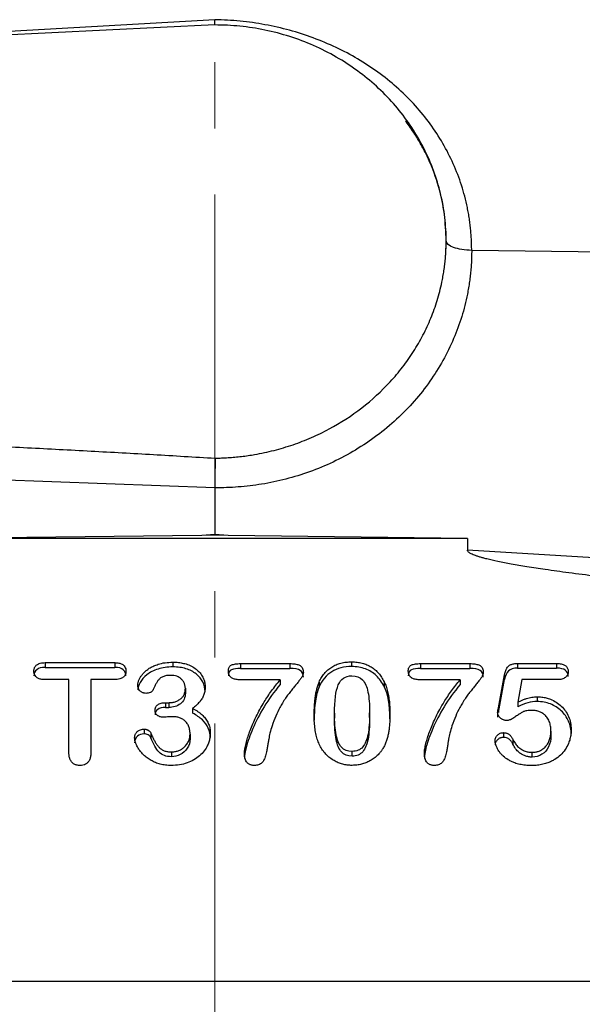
# Model space of a CAD drawing. Header units: inches. Extents: x 0.6 to 16.3, y 0.2 to 11.5.
# Tile 15 of 18: x 12.8 to 13.7, y 7.5 to 9. Entities that reach past the tile are written whole.
import ezdxf

# ---------------------------------------------------------------- set-up
doc = ezdxf.new("R2010")
doc.units = ezdxf.units.IN
doc.header["$MEASUREMENT"] = 0
doc.linetypes.add('CENTERX2', pattern=[0.8, 0.5, -0.1, 0.1, -0.1])
doc.styles.add('SLDTEXTSTYLE0', font='TXT', dxfattribs={"width": 0.75})
doc.dimstyles.new('SLDDIMSTYLE1', dxfattribs={"dimtxt": 0.137795, "dimasz": 0.14, "dimexe": 0, "dimexo": 0.0625, "dimgap": 0.034449, "dimtad": 0, "dimdec": 1, "dimlfac": 1.5, "dimrnd": 1e-09, "dimzin": 4, "dimdsep": 46, "dimtxsty": 'SLDTEXTSTYLE0', "dimblk1": 'CLOSED', "dimblk2": 'CLOSED', "dimsah": 1, "dimcen": 0.09, "dimadec": 0, "dimazin": 1, "dimtfac": 1, "dimtdec": 1, "dimtofl": 0, "dimtmove": 0, "dimatfit": 3, "dimldrblk": 'CLOSED', "dimfxl": 0, "dimfrac": 2, "dimtolj": 1, "dimtzin": 12, "dimarcsym": 0})

# ---------------------------------------------------------------- blocks, each defined once
blk = doc.blocks.new('_Closed')
at = {"color": 0, "linetype": 'ByBlock', "lineweight": -2}
for p, q in [((-1, 0.166667), (0, 0)), ((-1, 0.166667), (-1, -0.166667)), ((0, 0), (-1, -0.166667)), ((0, 0), (-1, 0))]:
    blk.add_line(p, q, dxfattribs=at)
blk = doc.blocks.new('_D_1')
at = {"color": 7, "linetype": 'Continuous', "lineweight": 0}
for p, q in [((14.4113, 11.0659), (14.3693, 11.0659)), ((14.3693, 11.0659), (14.3693, 10.8471)), ((14.7168, 11.0659), (14.7587, 11.0659)), ((14.7587, 11.0659), (14.7587, 10.8471)), ((13.1349, 9.6833), (13.1349, 10.9068)), ((15.8299, 8.3921), (15.8299, 10.9068)), ((13.1349, 10.8674), (14.2485, 10.8674)), ((15.8299, 10.8674), (14.8796, 10.8674)), ((14.3693, 10.8471), (14.4113, 10.8471)), ((14.7587, 10.8471), (14.7168, 10.8471))]:
    blk.add_line(p, q, dxfattribs=at)
at = {"color": 7, "linetype": 'Continuous', "lineweight": 18, "xscale": 0.14, "yscale": 0.14}
for p, rotation in [((13.1349, 10.8674, 0.0614), 180.0000000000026), ((15.8299, 10.8674, 0.0614), 2.59533262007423e-12)]:
    blk.add_blockref('_Closed', p, dxfattribs=dict(at, rotation=rotation))
at = {"color": 7, "linetype": 'Continuous', "lineweight": 18, "char_height": 0.1378, "attachment_point": 1, "style": 'SLDTEXTSTYLE0'}
for s, insert in [('103', (14.4113, 11.0248)), ('4.0', (14.4368, 10.8186))]:
    blk.add_mtext(s, dxfattribs=dict(at, insert=insert))

msp = doc.modelspace()

# ---------------------------------------------------------------- linework, layer by layer
at = {"color": 7, "linetype": 'CENTERX2', "lineweight": 18}
msp.add_line((13.1349, 4.2634), (13.1349, 11.0469), dxfattribs=at)
at = {"color": 8, "linetype": 'Continuous', "lineweight": 25}
msp.add_line((13.1349, 9.0278), (12.2256, 8.9754), dxfattribs=at)
at = {"color": 7, "linetype": 'Continuous', "lineweight": 25}
for p, q in [((13.135, 9.0199), (13.1349, 9.0279)), ((13.1349, 9.0199), (11.2883, 8.9295)), ((13.4847, 8.6933), (13.4847, 8.6934)), ((14.0571, 8.6723), (13.5233, 8.6789)), ((13.1349, 8.3199), (12.2127, 8.3535)), ((13.1349, 8.3199), (13.1349, 8.2491)), ((13.115, 8.2479), (12.7531, 8.2434)), ((13.5167, 8.2434), (12.7531, 8.2434)), ((13.1349, 8.2491), (13.115, 8.2479)), ((13.1349, 8.2481), (13.115, 8.2479)), ((13.1548, 8.2479), (13.1349, 8.2491)), ((13.1548, 8.2479), (13.1349, 8.2481)), ((13.5167, 8.2434), (13.1548, 8.2479)), ((13.5167, 8.2434), (13.5167, 8.2256)), ((13.9771, 8.1974), (13.5167, 8.2256)), ((13.3416, 8.0566), (13.3416, 8.0495)), ((12.8781, 8.0554), (12.9836, 8.0554)), ((12.8781, 8.0554), (12.8781, 8.0483)), ((12.8781, 8.0483), (12.9836, 8.0483)), ((12.9836, 8.0554), (12.9836, 8.0483)), ((13.0714, 8.0562), (13.0714, 8.049)), ((13.1739, 8.054), (13.2484, 8.054)), ((13.1739, 8.054), (13.1739, 8.0468)), ((13.1739, 8.0468), (13.2484, 8.0468)), ((13.2484, 8.054), (13.2484, 8.0468)), ((13.446, 8.054), (13.5205, 8.054)), ((13.446, 8.054), (13.446, 8.0468)), ((13.446, 8.0468), (13.5205, 8.0468)), ((13.5205, 8.054), (13.5205, 8.0468)), ((13.5927, 8.0542), (13.6517, 8.0542)), ((13.5927, 8.0542), (13.5927, 8.0471)), ((13.5927, 8.0471), (13.6517, 8.0471)), ((13.6517, 8.0542), (13.6517, 8.0471)), ((12.9143, 8.0298), (12.8781, 8.0298)), ((12.9143, 7.9187), (12.9143, 8.0298)), ((12.9474, 8.0298), (12.9474, 7.9187)), ((12.9836, 8.0298), (12.9474, 8.0298)), ((13.2338, 8.0295), (13.1739, 8.0295)), ((13.2338, 8.0295), (13.2338, 8.0223)), ((13.5058, 8.0295), (13.446, 8.0295)), ((13.5058, 8.0295), (13.5058, 8.0223)), ((13.5636, 7.9871), (13.5731, 8.0371)), ((13.5636, 7.9799), (13.5731, 8.0299)), ((13.5731, 8.0371), (13.5731, 8.0299)), ((13.5993, 8.0297), (13.593, 7.9958)), ((13.6523, 8.0297), (13.5993, 8.0297)), ((13.0903, 8.0167), (13.0903, 8.0095)), ((13.2925, 8.0259), (13.2925, 8.0187)), ((13.391, 8.0262), (13.391, 8.0191)), ((13.6222, 8.0038), (13.6222, 7.9966)), ((13.0605, 7.9948), (13.0651, 7.9948)), ((13.0605, 7.9948), (13.0605, 7.9877)), ((13.0605, 7.9877), (13.0651, 7.9877)), ((13.0651, 7.9948), (13.0651, 7.9877)), ((13.1013, 7.9861), (13.1013, 7.979)), ((13.5636, 7.9871), (13.5636, 7.9799)), ((13.593, 7.9958), (13.593, 7.9886)), ((13.3158, 7.9788), (13.3158, 7.9716)), ((13.3689, 7.9725), (13.3689, 7.9796)), ((13.5625, 7.98), (13.5625, 7.9728)), ((13.0282, 7.9549), (13.0282, 7.9477)), ((13.038, 7.949), (13.038, 7.9418)), ((13.0974, 7.9475), (13.0974, 7.9404)), ((13.5714, 7.9496), (13.5714, 7.9424)), ((13.5854, 7.9394), (13.5854, 7.9323)), ((13.643, 7.952), (13.643, 7.9448)), ((13.0692, 7.9204), (13.0692, 7.9132)), ((13.3423, 7.914), (13.3423, 7.9212)), ((13.6145, 7.9126), (13.6145, 7.9198)), ((12.0064, 7.5737), (14.2627, 7.5737))]:
    msp.add_line(p, q, dxfattribs=at)
for points, knots in [([(13.5233, 8.6789), (13.5232, 8.6819), (13.5232, 8.6877), (13.5228, 8.6964), (13.5222, 8.705), (13.5214, 8.7137), (13.5204, 8.7223), (13.5191, 8.731), (13.5176, 8.7395), (13.5141, 8.7566), (13.5071, 8.7818), (13.4942, 8.8141), (13.4779, 8.8449), (13.4518, 8.8838), (13.4113, 8.9275), (13.362, 8.9632), (13.3184, 8.9863), (13.2839, 9.0008), (13.2479, 9.0124), (13.217, 9.0194), (13.192, 9.0235), (13.1731, 9.0258), (13.154, 9.0273), (13.1413, 9.0277), (13.1349, 9.0279)], [0, 0, 0, 0, 0.015445, 0.030884, 0.046324, 0.061776, 0.07725, 0.092756, 0.108303, 0.123901, 0.185893, 0.247975, 0.310053, 0.372289, 0.496882, 0.622072, 0.684944, 0.747856, 0.810832, 0.873842, 0.905346, 0.936824, 0.96835, 1, 1, 1, 1]), ([(13.4781, 8.6307), (13.4787, 8.6336), (13.4799, 8.6394), (13.4813, 8.6482), (13.4825, 8.6571), (13.4835, 8.6659), (13.4841, 8.6747), (13.4845, 8.6836), (13.4847, 8.6925), (13.4845, 8.7106), (13.4821, 8.7378), (13.4747, 8.7736), (13.463, 8.8085), (13.4422, 8.8524), (13.4071, 8.9026), (13.3611, 8.9444), (13.3189, 8.9719), (13.2845, 8.9893), (13.2483, 9.003), (13.217, 9.0112), (13.1918, 9.0157), (13.1729, 9.0181), (13.1539, 9.0196), (13.1412, 9.0198), (13.1349, 9.0199)], [0, 0, 0, 0, 0.015487, 0.030939, 0.046367, 0.061783, 0.077198, 0.092624, 0.108072, 0.123553, 0.186827, 0.250123, 0.313397, 0.376693, 0.500006, 0.623318, 0.686592, 0.749888, 0.813162, 0.876458, 0.907377, 0.938212, 0.969056, 1, 1, 1, 1]), ([(13.4781, 8.6307), (13.4787, 8.6336), (13.4799, 8.6395), (13.4814, 8.6484), (13.4826, 8.6574), (13.4835, 8.6663), (13.4842, 8.6753), (13.4846, 8.6843), (13.4846, 8.6903), (13.4847, 8.6933)], [0, 0, 0, 0, 0.143241, 0.286354, 0.429339, 0.572196, 0.714925, 0.857526, 1, 1, 1, 1]), ([(13.5233, 8.6789), (13.5232, 8.6758), (13.5232, 8.6694), (13.5228, 8.66), (13.5221, 8.6505), (13.5212, 8.6411), (13.52, 8.6317), (13.5185, 8.6223), (13.5153, 8.6045), (13.5087, 8.5786), (13.4964, 8.5449), (13.4803, 8.5121), (13.4537, 8.4698), (13.4116, 8.4217), (13.3596, 8.3828), (13.314, 8.3583), (13.2787, 8.3437), (13.2425, 8.3325), (13.2122, 8.3261), (13.1881, 8.3227), (13.1704, 8.321), (13.1527, 8.32), (13.1408, 8.32), (13.1349, 8.3199)], [0, 0, 0, 0, 0.016684, 0.0333388, 0.0499756, 0.0666059, 0.0832409, 0.0998921, 0.1165708, 0.1783097, 0.2400731, 0.3043777, 0.3687081, 0.4999063, 0.6311209, 0.6954479, 0.7598008, 0.8215713, 0.8833664, 0.9125422, 0.9416657, 0.9707981, 1, 1, 1, 1]), ([(13.1352, 8.3647), (13.1385, 8.3648), (13.1452, 8.3649), (13.1552, 8.3655), (13.1653, 8.3662), (13.1752, 8.3673), (13.1852, 8.3686), (13.2017, 8.3712), (13.2245, 8.3761), (13.2533, 8.3847), (13.2811, 8.3955), (13.3168, 8.4128), (13.3582, 8.4397), (13.3942, 8.4727), (13.4191, 8.5022), (13.4356, 8.5258), (13.4499, 8.5506), (13.4599, 8.5722), (13.4667, 8.5898), (13.4712, 8.6033), (13.4751, 8.6169), (13.4771, 8.6261), (13.4781, 8.6307)], [0, 0, 0, 0, 0.020874, 0.041712, 0.06253, 0.083345, 0.104173, 0.12503, 0.187464, 0.249901, 0.312456, 0.375009, 0.499679, 0.62469, 0.687215, 0.749736, 0.812312, 0.87489, 0.906187, 0.937433, 0.968684, 1, 1, 1, 1]), ([(12.7545, 8.3854), (12.7869, 8.3838), (12.8513, 8.3806), (12.9472, 8.3755), (13.0416, 8.3703), (13.1041, 8.3665), (13.1352, 8.3647)], [0, 0, 0, 0, 0.2554749, 0.5072983, 0.7554725, 1, 1, 1, 1]), ([(13.1352, 8.3648), (13.1352, 8.3641), (13.1352, 8.3625), (13.1352, 8.36), (13.1352, 8.3573), (13.1352, 8.3543), (13.1352, 8.3511), (13.1351, 8.3477), (13.1351, 8.3441), (13.1351, 8.3401), (13.135, 8.3357), (13.135, 8.3307), (13.1349, 8.3254), (13.1349, 8.3218), (13.1349, 8.3199)], [0, 0, 0, 0, 0.067685, 0.13665, 0.206866, 0.278316, 0.351009, 0.425005, 0.500378, 0.581378, 0.671895, 0.771883, 0.881258, 1, 1, 1, 1]), ([(13.9752, 8.1584), (13.9546, 8.1603), (13.915, 8.164), (13.8577, 8.1697), (13.8047, 8.1752), (13.756, 8.1806), (13.7116, 8.1859), (13.6715, 8.191), (13.637, 8.1958), (13.6079, 8.2002), (13.584, 8.2043), (13.5637, 8.2082), (13.5496, 8.2113), (13.5406, 8.2137), (13.5356, 8.2151), (13.5312, 8.2165), (13.5274, 8.2179), (13.5242, 8.2192), (13.5215, 8.2205), (13.5194, 8.2218), (13.5179, 8.2231), (13.5169, 8.2243), (13.5168, 8.2252), (13.5167, 8.2256)], [0, 0, 0, 0, 0.132628, 0.256047, 0.37026, 0.475271, 0.571087, 0.657715, 0.735165, 0.795018, 0.847115, 0.891481, 0.92815, 0.940474, 0.951585, 0.961491, 0.970206, 0.977748, 0.984144, 0.98944, 0.99372, 0.99714, 1, 1, 1, 1]), ([(13.2925, 8.0259), (13.2931, 8.0271), (13.2942, 8.0295), (13.2961, 8.0329), (13.2982, 8.0362), (13.3005, 8.0391), (13.303, 8.0419), (13.3057, 8.0444), (13.3086, 8.0468), (13.3126, 8.0495), (13.3182, 8.0524), (13.3255, 8.0549), (13.3333, 8.0564), (13.3388, 8.0566), (13.3416, 8.0566)], [0, 0, 0, 0, 0.067872, 0.133568, 0.19738, 0.259627, 0.320651, 0.380817, 0.440504, 0.500101, 0.619228, 0.740342, 0.866392, 1, 1, 1, 1]), ([(13.3416, 8.0566), (13.343, 8.0566), (13.3458, 8.0566), (13.3499, 8.0562), (13.3538, 8.0556), (13.3576, 8.0547), (13.3612, 8.0536), (13.3648, 8.0523), (13.3681, 8.0507), (13.3724, 8.0483), (13.3774, 8.0447), (13.3826, 8.0394), (13.3873, 8.0332), (13.3898, 8.0286), (13.391, 8.0262)], [0, 0, 0, 0, 0.066815, 0.131673, 0.194865, 0.256703, 0.317523, 0.377675, 0.437524, 0.497439, 0.615692, 0.737167, 0.864504, 1, 1, 1, 1]), ([(12.8613, 8.0426), (12.8613, 8.0433), (12.8614, 8.0445), (12.8617, 8.0463), (12.8623, 8.0479), (12.8632, 8.0494), (12.8643, 8.0508), (12.8666, 8.0529), (12.8712, 8.0551), (12.8757, 8.0553), (12.8781, 8.0554)], [0, 0, 0, 0, 0.083363, 0.161969, 0.237282, 0.310962, 0.384782, 0.460502, 0.703623, 1, 1, 1, 1]), ([(12.8781, 8.0483), (12.8727, 8.0483), (12.8685, 8.0471), (12.8627, 8.0425), (12.8613, 8.0394), (12.8613, 8.0355)], [-2, -2, -2, -2, -1, -1, 0, 0, 0, 0]), ([(12.8781, 8.0298), (12.877, 8.0299), (12.875, 8.0299), (12.8721, 8.0303), (12.8695, 8.031), (12.8673, 8.032), (12.865, 8.0335), (12.863, 8.0358), (12.8615, 8.0391), (12.8614, 8.0414), (12.8613, 8.0426)], [0, 0, 0, 0, 0.1317816, 0.2505614, 0.3580534, 0.4565624, 0.549067, 0.6952059, 0.8413754, 1, 1, 1, 1]), ([(12.9836, 8.0554), (12.9847, 8.0554), (12.9868, 8.0554), (12.9897, 8.0549), (12.9923, 8.0542), (12.9946, 8.0532), (12.9968, 8.0517), (12.9988, 8.0494), (13.0003, 8.0462), (13.0005, 8.0438), (13.0005, 8.0426)], [0, 0, 0, 0, 0.133219, 0.25309, 0.361369, 0.460426, 0.553346, 0.699642, 0.844505, 1, 1, 1, 1]), ([(13.0005, 8.0355), (13.0005, 8.0393), (12.9992, 8.0423), (12.9937, 8.0471), (12.9894, 8.0483), (12.9836, 8.0483)], [-2, -2, -2, -2, -1, -1, 0, 0, 0, 0]), ([(13.0005, 8.0426), (13.0005, 8.042), (13.0005, 8.0408), (13.0001, 8.039), (12.9995, 8.0374), (12.9987, 8.0359), (12.9977, 8.0345), (12.9954, 8.0324), (12.9907, 8.0302), (12.9861, 8.03), (12.9836, 8.0298)], [0, 0, 0, 0, 0.0813365, 0.1583226, 0.2323327, 0.3049102, 0.3776899, 0.4522932, 0.6949095, 1, 1, 1, 1]), ([(13.0184, 8.0213), (13.0184, 8.0219), (13.0185, 8.0231), (13.0188, 8.025), (13.0192, 8.0269), (13.0199, 8.0288), (13.0208, 8.0308), (13.0223, 8.0335), (13.0245, 8.0368), (13.028, 8.0407), (13.0322, 8.0444), (13.0371, 8.0478), (13.0428, 8.0506), (13.0503, 8.0535), (13.0599, 8.0557), (13.0675, 8.056), (13.0714, 8.0562)], [0, 0, 0, 0, 0.027611, 0.055975, 0.085334, 0.115906, 0.147883, 0.181434, 0.252001, 0.327108, 0.407882, 0.493426, 0.583792, 0.680406, 0.834347, 1, 1, 1, 1]), ([(13.0714, 8.049), (13.0632, 8.049), (13.0558, 8.0479), (13.0423, 8.0436), (13.0367, 8.0407), (13.0276, 8.0334), (13.0242, 8.0296), (13.0196, 8.0215), (13.0184, 8.0177), (13.0184, 8.0141)], [-4, -4, -4, -4, -3, -3, -2, -2, -1, -1, 0, 0, 0, 0]), ([(13.0714, 8.0562), (13.0728, 8.0561), (13.0756, 8.0561), (13.0798, 8.0558), (13.0837, 8.0552), (13.0876, 8.0544), (13.093, 8.053), (13.0997, 8.0503), (13.1069, 8.0457), (13.1128, 8.0401), (13.1166, 8.0342), (13.1188, 8.0287), (13.1199, 8.0237), (13.1201, 8.0202), (13.1201, 8.0185)], [0, 0, 0, 0, 0.060356, 0.118779, 0.175482, 0.230695, 0.284672, 0.413641, 0.536787, 0.654573, 0.768771, 0.844613, 0.921158, 1, 1, 1, 1]), ([(13.1201, 8.0113), (13.1201, 8.0166), (13.119, 8.0216), (13.1145, 8.0308), (13.1112, 8.0348), (13.1024, 8.0417), (13.0972, 8.0444), (13.0853, 8.0481), (13.0786, 8.049), (13.0714, 8.049)], [-4, -4, -4, -4, -3, -3, -2, -2, -1, -1, 0, 0, 0, 0]), ([(13.1553, 8.0426), (13.1553, 8.0434), (13.1554, 8.0448), (13.1558, 8.0468), (13.1565, 8.0485), (13.1574, 8.0499), (13.1587, 8.0511), (13.1605, 8.0521), (13.163, 8.0529), (13.1662, 8.0535), (13.1699, 8.0539), (13.1725, 8.054), (13.1739, 8.054)], [0, 0, 0, 0, 0.09329, 0.176397, 0.251248, 0.320467, 0.387343, 0.455504, 0.567011, 0.693845, 0.837772, 1, 1, 1, 1]), ([(13.1739, 8.0468), (13.1681, 8.0468), (13.1635, 8.0461), (13.157, 8.0433), (13.1553, 8.0402), (13.1553, 8.0355)], [-2, -2, -2, -2, -1, -1, 0, 0, 0, 0]), ([(13.1739, 8.0295), (13.1728, 8.0295), (13.1705, 8.0295), (13.1673, 8.0299), (13.1645, 8.0306), (13.1621, 8.0314), (13.1598, 8.0327), (13.1578, 8.0344), (13.1563, 8.0368), (13.1555, 8.0396), (13.1554, 8.0416), (13.1553, 8.0426)], [0, 0, 0, 0, 0.13265, 0.252264, 0.36005, 0.457649, 0.54727, 0.652763, 0.758783, 0.872558, 1, 1, 1, 1]), ([(13.2484, 8.054), (13.2498, 8.054), (13.2523, 8.0539), (13.2559, 8.0536), (13.259, 8.0529), (13.2617, 8.0521), (13.2641, 8.0509), (13.2661, 8.0491), (13.2677, 8.0467), (13.2686, 8.0437), (13.2687, 8.0416), (13.2687, 8.0405)], [0, 0, 0, 0, 0.141423, 0.267, 0.377734, 0.475089, 0.561213, 0.660904, 0.762573, 0.873674, 1, 1, 1, 1]), ([(13.2687, 8.0333), (13.2687, 8.0381), (13.2671, 8.0416), (13.2607, 8.0458), (13.2556, 8.0468), (13.2484, 8.0468)], [-2, -2, -2, -2, -1, -1, 0, 0, 0, 0]), ([(13.3416, 8.0495), (13.33, 8.0495), (13.32, 8.0469), (13.3033, 8.0364), (13.2969, 8.0288), (13.2925, 8.0187)], [-2, -2, -2, -2, -1, -1, 0, 0, 0, 0]), ([(13.391, 8.0191), (13.3878, 8.0257), (13.3837, 8.0313), (13.3743, 8.0402), (13.3688, 8.0436), (13.3563, 8.0483), (13.3493, 8.0495), (13.3416, 8.0495)], [-3, -3, -3, -3, -2, -2, -1, -1, 0, 0, 0, 0]), ([(13.4274, 8.0426), (13.4274, 8.0434), (13.4274, 8.0448), (13.4278, 8.0468), (13.4285, 8.0485), (13.4295, 8.0499), (13.4307, 8.0511), (13.4326, 8.0521), (13.4351, 8.0529), (13.4383, 8.0535), (13.442, 8.0539), (13.4446, 8.054), (13.446, 8.054)], [0, 0, 0, 0, 0.09329, 0.176397, 0.251248, 0.320467, 0.387343, 0.455504, 0.567011, 0.693845, 0.837772, 1, 1, 1, 1]), ([(13.446, 8.0468), (13.4401, 8.0468), (13.4356, 8.0461), (13.429, 8.0433), (13.4274, 8.0402), (13.4274, 8.0355)], [-2, -2, -2, -2, -1, -1, 0, 0, 0, 0]), ([(13.446, 8.0295), (13.4448, 8.0295), (13.4426, 8.0295), (13.4394, 8.0299), (13.4366, 8.0306), (13.4341, 8.0314), (13.4318, 8.0327), (13.4299, 8.0344), (13.4284, 8.0368), (13.4275, 8.0396), (13.4274, 8.0416), (13.4274, 8.0426)], [0, 0, 0, 0, 0.13265, 0.252264, 0.36005, 0.457649, 0.54727, 0.652763, 0.758783, 0.872558, 1, 1, 1, 1]), ([(13.5205, 8.054), (13.5218, 8.054), (13.5244, 8.0539), (13.528, 8.0536), (13.5311, 8.0529), (13.5338, 8.0521), (13.5361, 8.0509), (13.5382, 8.0491), (13.5397, 8.0467), (13.5406, 8.0437), (13.5407, 8.0416), (13.5408, 8.0405)], [0, 0, 0, 0, 0.141423, 0.267, 0.377734, 0.475089, 0.561213, 0.660904, 0.762573, 0.873674, 1, 1, 1, 1]), ([(13.5408, 8.0333), (13.5408, 8.0381), (13.5392, 8.0416), (13.5328, 8.0458), (13.5276, 8.0468), (13.5205, 8.0468)], [-2, -2, -2, -2, -1, -1, 0, 0, 0, 0]), ([(13.5731, 8.0371), (13.5733, 8.0382), (13.5737, 8.0404), (13.5747, 8.0434), (13.5758, 8.0461), (13.5772, 8.0483), (13.5792, 8.0507), (13.5824, 8.0527), (13.5872, 8.054), (13.5908, 8.0542), (13.5927, 8.0542)], [0, 0, 0, 0, 0.123489, 0.234915, 0.335344, 0.426228, 0.509524, 0.647913, 0.807684, 1, 1, 1, 1]), ([(13.5927, 8.0471), (13.5864, 8.0471), (13.5817, 8.0457), (13.5761, 8.0403), (13.5741, 8.036), (13.5731, 8.0299)], [-2, -2, -2, -2, -1, -1, 0, 0, 0, 0]), ([(13.6517, 8.0542), (13.6529, 8.0542), (13.6552, 8.0541), (13.6585, 8.0537), (13.6613, 8.0529), (13.6637, 8.0519), (13.6657, 8.0505), (13.6673, 8.0487), (13.6684, 8.0467), (13.669, 8.0443), (13.6691, 8.0427), (13.6692, 8.0418)], [0, 0, 0, 0, 0.1464148, 0.2769963, 0.3936193, 0.4989067, 0.5964008, 0.6905278, 0.7861825, 0.8880397, 1, 1, 1, 1]), ([(13.6692, 8.0418), (13.6691, 8.0412), (13.6691, 8.0401), (13.6687, 8.0384), (13.6681, 8.0369), (13.6673, 8.0355), (13.6662, 8.0342), (13.6639, 8.0321), (13.6592, 8.03), (13.6548, 8.0298), (13.6523, 8.0297)], [0, 0, 0, 0, 0.078753, 0.153581, 0.226019, 0.297755, 0.370524, 0.445992, 0.692884, 1, 1, 1, 1]), ([(13.0683, 8.0362), (13.0672, 8.0362), (13.065, 8.0362), (13.0619, 8.0358), (13.059, 8.0352), (13.0563, 8.0342), (13.0539, 8.033), (13.0518, 8.0315), (13.0497, 8.0294), (13.0475, 8.0263), (13.0452, 8.0222), (13.0431, 8.0179), (13.0417, 8.015), (13.041, 8.0135)], [0, 0, 0, 0, 0.086169, 0.164812, 0.236677, 0.308199, 0.379261, 0.443443, 0.505337, 0.614927, 0.742594, 0.874536, 1, 1, 1, 1]), ([(13.0903, 8.0167), (13.0903, 8.0174), (13.0902, 8.0189), (13.0898, 8.0211), (13.0892, 8.0231), (13.0884, 8.0251), (13.0873, 8.027), (13.0859, 8.0288), (13.084, 8.0309), (13.0812, 8.0331), (13.0773, 8.0349), (13.073, 8.0361), (13.0699, 8.0362), (13.0683, 8.0362)], [0, 0, 0, 0, 0.070498, 0.13895, 0.20617, 0.273019, 0.340369, 0.409078, 0.479949, 0.604041, 0.728259, 0.858524, 1, 1, 1, 1]), ([(13.1796, 7.9173), (13.1797, 7.9183), (13.1797, 7.9204), (13.1801, 7.9236), (13.1807, 7.9273), (13.1815, 7.9313), (13.1829, 7.9369), (13.1851, 7.9441), (13.1884, 7.9533), (13.1925, 7.9633), (13.1973, 7.974), (13.2031, 7.9849), (13.2106, 7.9981), (13.2206, 8.0132), (13.2293, 8.024), (13.2338, 8.0295)], [0, 0, 0, 0, 0.0232819, 0.0496835, 0.0792869, 0.1121503, 0.148316, 0.2161469, 0.2936268, 0.3809225, 0.4748989, 0.5727061, 0.6745365, 0.8335328, 1, 1, 1, 1]), ([(13.2687, 8.0405), (13.2687, 8.04), (13.2686, 8.0391), (13.2683, 8.0377), (13.2677, 8.0361), (13.2669, 8.0345), (13.2658, 8.0327), (13.2646, 8.0309), (13.2623, 8.0279), (13.2591, 8.0239), (13.2548, 8.0185), (13.2503, 8.0132), (13.2459, 8.0075), (13.2415, 8.0013), (13.2372, 7.9946), (13.2321, 7.9857), (13.2266, 7.9742), (13.2232, 7.9647), (13.2214, 7.9597)], [0, 0, 0, 0, 0.014103, 0.02978, 0.047279, 0.066778, 0.088405, 0.112256, 0.1384, 0.204409, 0.276075, 0.353402, 0.424586, 0.502207, 0.594049, 0.677321, 0.828789, 1, 1, 1, 1]), ([(13.3158, 7.9788), (13.3158, 7.9981), (13.3177, 8.0124), (13.3254, 8.0309), (13.3322, 8.0355), (13.342, 8.0355)], [-2, -2, -2, -2, -1, -1, 0, 0, 0, 0]), ([(13.342, 8.0355), (13.3489, 8.0355), (13.3543, 8.0334), (13.3621, 8.0252), (13.3648, 8.019), (13.3681, 8.0028), (13.3689, 7.9923), (13.3689, 7.9796)], [-3, -3, -3, -3, -2, -2, -1, -1, 0, 0, 0, 0]), ([(13.4517, 7.9173), (13.4517, 7.9183), (13.4518, 7.9204), (13.4521, 7.9236), (13.4527, 7.9273), (13.4536, 7.9313), (13.4549, 7.9369), (13.4571, 7.9441), (13.4604, 7.9533), (13.4645, 7.9633), (13.4694, 7.974), (13.4751, 7.9849), (13.4827, 7.9981), (13.4926, 8.0132), (13.5014, 8.024), (13.5058, 8.0295)], [0, 0, 0, 0, 0.023282, 0.049684, 0.079287, 0.11215, 0.148316, 0.216147, 0.293627, 0.380922, 0.474899, 0.572706, 0.674536, 0.833533, 1, 1, 1, 1]), ([(13.5408, 8.0405), (13.5407, 8.04), (13.5407, 8.0391), (13.5403, 8.0377), (13.5397, 8.0361), (13.5389, 8.0345), (13.5379, 8.0327), (13.5366, 8.0309), (13.5344, 8.0279), (13.5311, 8.0239), (13.5269, 8.0185), (13.5224, 8.0132), (13.5179, 8.0075), (13.5136, 8.0013), (13.5093, 7.9946), (13.5041, 7.9857), (13.4986, 7.9742), (13.4952, 7.9647), (13.4934, 7.9597)], [0, 0, 0, 0, 0.014103, 0.02978, 0.047279, 0.066778, 0.088405, 0.112256, 0.1384, 0.204409, 0.276075, 0.353402, 0.424586, 0.502207, 0.594049, 0.677321, 0.828789, 1, 1, 1, 1]), ([(13.0303, 8.009), (13.0297, 8.009), (13.0285, 8.0091), (13.0268, 8.0095), (13.0252, 8.0102), (13.0236, 8.0111), (13.0218, 8.0126), (13.0199, 8.0147), (13.0186, 8.0179), (13.0185, 8.0201), (13.0184, 8.0213)], [0, 0, 0, 0, 0.0887351, 0.1772175, 0.2678467, 0.3628597, 0.4642036, 0.6346669, 0.8088028, 1, 1, 1, 1]), ([(13.041, 8.0135), (13.0408, 8.0132), (13.0404, 8.0125), (13.0395, 8.0116), (13.0384, 8.0108), (13.0366, 8.0099), (13.0338, 8.0091), (13.0315, 8.009), (13.0303, 8.009)], [0, 0, 0, 0, 0.102663, 0.2077183, 0.3191774, 0.4404177, 0.7036096, 1, 1, 1, 1]), ([(13.0651, 7.9948), (13.066, 7.9949), (13.0679, 7.9949), (13.0707, 7.9953), (13.0734, 7.9958), (13.076, 7.9966), (13.0784, 7.9977), (13.0807, 7.9989), (13.0834, 8.0008), (13.0863, 8.0034), (13.0886, 8.0073), (13.09, 8.0118), (13.0902, 8.015), (13.0903, 8.0167)], [0, 0, 0, 0, 0.07492, 0.147328, 0.217838, 0.287116, 0.355861, 0.424791, 0.494616, 0.614954, 0.734702, 0.861005, 1, 1, 1, 1]), ([(13.1201, 8.0185), (13.1201, 8.0174), (13.1201, 8.0152), (13.1197, 8.0119), (13.119, 8.0089), (13.118, 8.0059), (13.1168, 8.0032), (13.1147, 7.9997), (13.1115, 7.9955), (13.1068, 7.9906), (13.1032, 7.9877), (13.1013, 7.9861)], [0, 0, 0, 0, 0.0884578, 0.1732321, 0.2549172, 0.3341769, 0.4117375, 0.4883733, 0.6461396, 0.816004, 1, 1, 1, 1]), ([(13.2338, 8.0223), (13.2244, 8.0112), (13.2163, 8), (13.2027, 7.9775), (13.197, 7.9665), (13.1879, 7.9452), (13.1846, 7.936), (13.1806, 7.9208), (13.1796, 7.9147), (13.1796, 7.9102)], [-4, -4, -4, -4, -3, -3, -2, -2, -1, -1, 0, 0, 0, 0]), ([(13.2851, 7.9758), (13.2852, 7.9787), (13.2852, 7.9845), (13.2857, 7.9928), (13.2864, 8.0006), (13.2874, 8.0078), (13.2888, 8.0143), (13.2904, 8.0203), (13.2918, 8.0241), (13.2925, 8.0259)], [0, 0, 0, 0, 0.175715, 0.33999, 0.493053, 0.635185, 0.766737, 0.888154, 1, 1, 1, 1]), ([(13.2925, 8.0187), (13.29, 8.0127), (13.2882, 8.0054), (13.2857, 7.9886), (13.2851, 7.9791), (13.2851, 7.9686)], [-2, -2, -2, -2, -1, -1, 0, 0, 0, 0]), ([(13.391, 8.0262), (13.3915, 8.0251), (13.3926, 8.0229), (13.3939, 8.0195), (13.3951, 8.0157), (13.3962, 8.0118), (13.3971, 8.0076), (13.3978, 8.0032), (13.3985, 7.9985), (13.399, 7.9936), (13.3993, 7.9885), (13.3995, 7.9831), (13.3996, 7.9794), (13.3996, 7.9776)], [0, 0, 0, 0, 0.070895, 0.145264, 0.223335, 0.305304, 0.391341, 0.481593, 0.576188, 0.675235, 0.778832, 0.887062, 1, 1, 1, 1]), ([(13.5058, 8.0223), (13.4965, 8.0112), (13.4884, 8), (13.4747, 7.9775), (13.469, 7.9665), (13.4599, 7.9452), (13.4566, 7.936), (13.4527, 7.9208), (13.4517, 7.9147), (13.4517, 7.9102)], [-4, -4, -4, -4, -3, -3, -2, -2, -1, -1, 0, 0, 0, 0]), ([(13.0903, 8.0095), (13.0903, 8.0024), (13.0878, 7.997), (13.0779, 7.9895), (13.072, 7.9877), (13.0651, 7.9877)], [-2, -2, -2, -2, -1, -1, 0, 0, 0, 0]), ([(13.593, 7.9958), (13.5945, 7.9965), (13.5974, 7.9979), (13.6017, 7.9997), (13.606, 8.0012), (13.6102, 8.0023), (13.6143, 8.0032), (13.6183, 8.0037), (13.6209, 8.0037), (13.6222, 8.0038)], [0, 0, 0, 0, 0.16259, 0.3175661, 0.4654655, 0.6069059, 0.7425933, 0.873327, 1, 1, 1, 1]), ([(13.6222, 8.0038), (13.6234, 8.0037), (13.6257, 8.0037), (13.6292, 8.0034), (13.6326, 8.0029), (13.6359, 8.0021), (13.6391, 8.0012), (13.6443, 7.9993), (13.6512, 7.9958), (13.6589, 7.9898), (13.6652, 7.9825), (13.67, 7.974), (13.6731, 7.9645), (13.6735, 7.9578), (13.6737, 7.9544)], [0, 0, 0, 0, 0.0431304, 0.0854674, 0.1271942, 0.1685021, 0.2095883, 0.2506533, 0.3719725, 0.4927032, 0.6142591, 0.7389501, 0.8670219, 1, 1, 1, 1]), ([(13.0445, 7.9837), (13.0445, 7.9843), (13.0446, 7.9853), (13.0449, 7.9868), (13.0455, 7.9882), (13.0463, 7.9895), (13.0473, 7.9907), (13.0494, 7.9926), (13.0539, 7.9946), (13.0582, 7.9947), (13.0605, 7.9948)], [0, 0, 0, 0, 0.076366, 0.149149, 0.219907, 0.290333, 0.362141, 0.436954, 0.685276, 1, 1, 1, 1]), ([(13.0605, 7.9877), (13.0552, 7.9877), (13.0512, 7.9866), (13.0458, 7.9825), (13.0445, 7.9799), (13.0445, 7.9766)], [-2, -2, -2, -2, -1, -1, 0, 0, 0, 0]), ([(13.0574, 7.9729), (13.0566, 7.9729), (13.0551, 7.9729), (13.053, 7.9733), (13.051, 7.9739), (13.0493, 7.9747), (13.0471, 7.9762), (13.0449, 7.9792), (13.0446, 7.9822), (13.0445, 7.9837)], [0, 0, 0, 0, 0.120694, 0.231276, 0.333565, 0.429852, 0.52287, 0.74791, 1, 1, 1, 1]), ([(13.1013, 7.9861), (13.1026, 7.9854), (13.1052, 7.9841), (13.1088, 7.9818), (13.1122, 7.9794), (13.1152, 7.9769), (13.1179, 7.9742), (13.1203, 7.9715), (13.1224, 7.9686), (13.1241, 7.9656), (13.1256, 7.9625), (13.1267, 7.9592), (13.1275, 7.9559), (13.1279, 7.9524), (13.128, 7.95), (13.128, 7.9488)], [0, 0, 0, 0, 0.090279, 0.176604, 0.259331, 0.338871, 0.41568, 0.490268, 0.56319, 0.63504, 0.706438, 0.778017, 0.850404, 0.924208, 1, 1, 1, 1]), ([(13.5625, 7.98), (13.5625, 7.9804), (13.5627, 7.9815), (13.5631, 7.9839), (13.5634, 7.9859), (13.5636, 7.9871)], [0, 0, 0, 0, 0.15203, 0.48532, 1, 1, 1, 1]), ([(13.6148, 7.9832), (13.6134, 7.9832), (13.6106, 7.9832), (13.6068, 7.9828), (13.6039, 7.9822), (13.6017, 7.9814), (13.5992, 7.98), (13.5957, 7.9779), (13.5918, 7.9752), (13.5884, 7.9728), (13.5857, 7.971), (13.5831, 7.9697), (13.5807, 7.9687), (13.5785, 7.9681), (13.5771, 7.968), (13.5764, 7.9679)], [0, 0, 0, 0, 0.103901, 0.192499, 0.266641, 0.313606, 0.357327, 0.467606, 0.610737, 0.693707, 0.771318, 0.839806, 0.900124, 0.953111, 1, 1, 1, 1]), ([(13.643, 7.952), (13.643, 7.9533), (13.643, 7.9558), (13.6425, 7.9595), (13.6415, 7.9642), (13.6392, 7.9698), (13.6353, 7.9751), (13.6308, 7.9789), (13.6259, 7.9814), (13.6205, 7.983), (13.6168, 7.9832), (13.6148, 7.9832)], [0, 0, 0, 0, 0.084834, 0.165068, 0.241267, 0.401412, 0.547061, 0.658756, 0.772021, 0.883497, 1, 1, 1, 1]), ([(13.6737, 7.9472), (13.6737, 7.9542), (13.6723, 7.9608), (13.667, 7.9728), (13.6633, 7.9781), (13.6539, 7.9869), (13.6485, 7.9904), (13.6361, 7.9954), (13.6294, 7.9966), (13.6222, 7.9966)], [-4, -4, -4, -4, -3, -3, -2, -2, -1, -1, 0, 0, 0, 0]), ([(13.0704, 7.9737), (13.0694, 7.9737), (13.0671, 7.9736), (13.0635, 7.9733), (13.0602, 7.973), (13.0582, 7.9729), (13.0574, 7.9729)], [0, 0, 0, 0, 0.219963, 0.534848, 0.832351, 1, 1, 1, 1]), ([(13.0974, 7.9475), (13.0974, 7.9487), (13.0973, 7.9509), (13.0969, 7.9541), (13.0961, 7.9571), (13.0951, 7.9598), (13.0938, 7.9624), (13.0922, 7.9647), (13.0898, 7.9673), (13.0864, 7.97), (13.0816, 7.9722), (13.0762, 7.9735), (13.0724, 7.9736), (13.0704, 7.9737)], [0, 0, 0, 0, 0.0827417, 0.1607383, 0.2346635, 0.3053074, 0.3735742, 0.4404646, 0.5070413, 0.6224475, 0.7394753, 0.8637493, 1, 1, 1, 1]), ([(13.128, 7.9417), (13.128, 7.947), (13.127, 7.9519), (13.123, 7.961), (13.12, 7.9652), (13.112, 7.9726), (13.1071, 7.976), (13.1013, 7.979)], [-3, -3, -3, -3, -2, -2, -1, -1, 0, 0, 0, 0]), ([(13.2919, 7.9339), (13.2914, 7.9351), (13.2904, 7.9377), (13.2892, 7.9418), (13.2881, 7.946), (13.2872, 7.9505), (13.2864, 7.9551), (13.2858, 7.96), (13.2854, 7.9651), (13.2852, 7.9703), (13.2852, 7.9739), (13.2851, 7.9758)], [0, 0, 0, 0, 0.095025, 0.193596, 0.295953, 0.402307, 0.512849, 0.627746, 0.747151, 0.871195, 1, 1, 1, 1]), ([(13.3423, 7.9212), (13.3356, 7.9212), (13.3304, 7.9233), (13.3226, 7.9319), (13.3199, 7.9382), (13.3166, 7.9549), (13.3158, 7.9657), (13.3158, 7.9788)], [-3, -3, -3, -3, -2, -2, -1, -1, 0, 0, 0, 0]), ([(13.3423, 7.914), (13.3356, 7.914), (13.3304, 7.9162), (13.3226, 7.9247), (13.3199, 7.931), (13.3166, 7.9478), (13.3158, 7.9585), (13.3158, 7.9716)], [-3, -3, -3, -3, -2, -2, -1, -1, 0, 0, 0, 0]), ([(13.3689, 7.9796), (13.3689, 7.9662), (13.3681, 7.9553), (13.365, 7.9387), (13.3623, 7.9324), (13.3546, 7.9234), (13.3492, 7.9212), (13.3423, 7.9212)], [-3, -3, -3, -3, -2, -2, -1, -1, 0, 0, 0, 0]), ([(13.3689, 7.9725), (13.3689, 7.959), (13.3681, 7.9482), (13.365, 7.9316), (13.3623, 7.9252), (13.3546, 7.9163), (13.3492, 7.914), (13.3423, 7.914)], [-3, -3, -3, -3, -2, -2, -1, -1, 0, 0, 0, 0]), ([(13.3996, 7.9776), (13.3995, 7.9748), (13.3995, 7.9695), (13.3991, 7.9618), (13.3984, 7.9547), (13.3974, 7.9482), (13.396, 7.9421), (13.3942, 7.9363), (13.392, 7.9308), (13.39, 7.9274), (13.3891, 7.9257)], [0, 0, 0, 0, 0.154958, 0.29892, 0.432098, 0.554758, 0.67022, 0.782393, 0.892046, 1, 1, 1, 1]), ([(13.5764, 7.9679), (13.5759, 7.9679), (13.5747, 7.968), (13.5729, 7.9683), (13.5713, 7.9688), (13.5697, 7.9696), (13.5682, 7.9705), (13.5663, 7.9719), (13.5643, 7.974), (13.5628, 7.9769), (13.5626, 7.979), (13.5625, 7.98)], [0, 0, 0, 0, 0.085374, 0.168922, 0.251996, 0.33597, 0.422176, 0.511846, 0.683462, 0.841875, 1, 1, 1, 1]), ([(13.0136, 7.9415), (13.0136, 7.9421), (13.0137, 7.9434), (13.014, 7.9452), (13.0146, 7.9469), (13.0155, 7.9485), (13.0165, 7.9499), (13.0186, 7.9521), (13.0224, 7.9544), (13.0263, 7.9547), (13.0282, 7.9549)], [0, 0, 0, 0, 0.091374, 0.177837, 0.260766, 0.341717, 0.422362, 0.50439, 0.744984, 1, 1, 1, 1]), ([(13.0282, 7.9549), (13.0287, 7.9549), (13.0298, 7.9548), (13.0313, 7.9545), (13.0328, 7.9539), (13.0347, 7.953), (13.0368, 7.9515), (13.0376, 7.9498), (13.038, 7.949)], [0, 0, 0, 0, 0.125347, 0.251111, 0.379839, 0.513909, 0.76685, 1, 1, 1, 1]), ([(13.2214, 7.9597), (13.2202, 7.9561), (13.2182, 7.9496), (13.2166, 7.9409), (13.2154, 7.9339), (13.2145, 7.928), (13.2136, 7.9229), (13.213, 7.9198), (13.2127, 7.9187)], [0, 0, 0, 0, 0.266245, 0.487785, 0.631546, 0.775307, 0.916584, 1, 1, 1, 1]), ([(13.4934, 7.9597), (13.4923, 7.9561), (13.4902, 7.9496), (13.4886, 7.9409), (13.4874, 7.9339), (13.4865, 7.928), (13.4857, 7.9229), (13.485, 7.9198), (13.4848, 7.9187)], [0, 0, 0, 0, 0.2662449, 0.4877853, 0.631546, 0.7753068, 0.9165839, 1, 1, 1, 1]), ([(13.6737, 7.9544), (13.6737, 7.9532), (13.6736, 7.9507), (13.6733, 7.947), (13.6727, 7.9435), (13.6719, 7.94), (13.6709, 7.9366), (13.6688, 7.931), (13.6649, 7.9237), (13.6578, 7.9154), (13.6505, 7.9098), (13.6438, 7.9062), (13.6378, 7.9036), (13.6308, 7.9015), (13.6225, 7.9001), (13.6169, 7.8999), (13.6139, 7.8998)], [0, 0, 0, 0, 0.042705, 0.084594, 0.125816, 0.166525, 0.20688, 0.247047, 0.368233, 0.486364, 0.606899, 0.670091, 0.732528, 0.818013, 0.906692, 1, 1, 1, 1]), ([(13.0282, 7.9477), (13.0241, 7.9477), (13.0206, 7.9465), (13.015, 7.9416), (13.0136, 7.9383), (13.0136, 7.9343)], [-2, -2, -2, -2, -1, -1, 0, 0, 0, 0]), ([(13.0689, 7.8998), (13.0675, 7.8999), (13.0646, 7.8999), (13.0604, 7.9003), (13.0563, 7.9009), (13.0524, 7.9018), (13.0486, 7.9029), (13.0439, 7.9047), (13.0384, 7.9074), (13.0325, 7.9111), (13.0275, 7.9154), (13.0233, 7.9199), (13.0198, 7.9246), (13.0173, 7.929), (13.0156, 7.9328), (13.0145, 7.936), (13.0138, 7.9388), (13.0137, 7.9406), (13.0136, 7.9415)], [0, 0, 0, 0, 0.056253, 0.110775, 0.163801, 0.215587, 0.266408, 0.316555, 0.413143, 0.504387, 0.591802, 0.674952, 0.753344, 0.827988, 0.879503, 0.925078, 0.965068, 1, 1, 1, 1]), ([(13.038, 7.9418), (13.0374, 7.9435), (13.0362, 7.9449), (13.0323, 7.9472), (13.0303, 7.9477), (13.0282, 7.9477)], [-2, -2, -2, -2, -1, -1, 0, 0, 0, 0]), ([(13.038, 7.949), (13.0388, 7.9471), (13.0403, 7.9436), (13.0427, 7.9387), (13.0452, 7.9344), (13.0478, 7.9306), (13.0506, 7.9272), (13.0541, 7.9242), (13.0585, 7.9219), (13.0637, 7.9206), (13.0673, 7.9204), (13.0692, 7.9204)], [0, 0, 0, 0, 0.134558, 0.257296, 0.36861, 0.469033, 0.559288, 0.663916, 0.768629, 0.879048, 1, 1, 1, 1]), ([(13.0692, 7.9132), (13.0612, 7.9132), (13.055, 7.9155), (13.0461, 7.925), (13.0419, 7.9321), (13.038, 7.9418)], [-2, -2, -2, -2, -1, -1, 0, 0, 0, 0]), ([(13.128, 7.9488), (13.128, 7.9478), (13.128, 7.9457), (13.1276, 7.9426), (13.1271, 7.9395), (13.1263, 7.9364), (13.1252, 7.9334), (13.1232, 7.9284), (13.1192, 7.9218), (13.1121, 7.9143), (13.1033, 7.9081), (13.093, 7.9034), (13.0814, 7.9003), (13.0732, 7.9), (13.0689, 7.8998)], [0, 0, 0, 0, 0.0384985, 0.076715, 0.1148258, 0.1530085, 0.1914401, 0.2302937, 0.3472903, 0.4675878, 0.5917172, 0.7207211, 0.8559874, 1, 1, 1, 1]), ([(13.0692, 7.9204), (13.0701, 7.9204), (13.0718, 7.9204), (13.0744, 7.9208), (13.0769, 7.9213), (13.0803, 7.9224), (13.0843, 7.9243), (13.0889, 7.9276), (13.0928, 7.9321), (13.0957, 7.9372), (13.0972, 7.9425), (13.0973, 7.9458), (13.0974, 7.9475)], [0, 0, 0, 0, 0.057801, 0.115163, 0.172594, 0.230598, 0.3519, 0.470549, 0.613944, 0.763879, 0.878622, 1, 1, 1, 1]), ([(13.0974, 7.9404), (13.0974, 7.9349), (13.096, 7.93), (13.0904, 7.9217), (13.0869, 7.9185), (13.0783, 7.9143), (13.0739, 7.9132), (13.0692, 7.9132)], [-3, -3, -3, -3, -2, -2, -1, -1, 0, 0, 0, 0]), ([(13.5586, 7.9381), (13.5586, 7.9386), (13.5587, 7.9395), (13.559, 7.9408), (13.5595, 7.9421), (13.5602, 7.9434), (13.5612, 7.9447), (13.563, 7.9467), (13.5663, 7.9491), (13.5697, 7.9494), (13.5714, 7.9496)], [0, 0, 0, 0, 0.0750537, 0.150221, 0.226914, 0.306463, 0.3900626, 0.4787435, 0.7369488, 1, 1, 1, 1]), ([(13.5714, 7.9424), (13.5708, 7.9424), (13.5695, 7.9423), (13.5677, 7.942), (13.5661, 7.9414), (13.5644, 7.9405), (13.5629, 7.9393), (13.5613, 7.9377), (13.5598, 7.9357), (13.5588, 7.9334), (13.5587, 7.9317), (13.5586, 7.9309)], [0, 0, 0, 0, 0.096579, 0.189228, 0.279945, 0.370857, 0.475897, 0.589428, 0.734722, 0.869171, 1, 1, 1, 1]), ([(13.6139, 7.8998), (13.6123, 7.8999), (13.6092, 7.8999), (13.6045, 7.9002), (13.6001, 7.9008), (13.5959, 7.9015), (13.592, 7.9025), (13.5878, 7.9038), (13.5833, 7.9057), (13.5773, 7.9091), (13.5721, 7.9129), (13.5678, 7.917), (13.5653, 7.9201), (13.5633, 7.9234), (13.5614, 7.9269), (13.5599, 7.9307), (13.5588, 7.9345), (13.5587, 7.9369), (13.5586, 7.9381)], [0, 0, 0, 0, 0.063968, 0.12503, 0.183357, 0.239147, 0.292628, 0.344054, 0.413567, 0.488515, 0.616843, 0.675556, 0.731682, 0.780533, 0.835853, 0.896504, 0.950883, 1, 1, 1, 1]), ([(13.5714, 7.9496), (13.572, 7.9495), (13.5732, 7.9495), (13.575, 7.9492), (13.5766, 7.9487), (13.5782, 7.948), (13.5804, 7.9466), (13.5831, 7.9438), (13.5846, 7.941), (13.5854, 7.9394)], [0, 0, 0, 0, 0.097928, 0.191981, 0.283698, 0.374737, 0.466792, 0.711416, 1, 1, 1, 1]), ([(13.5854, 7.9323), (13.585, 7.933), (13.5843, 7.9345), (13.583, 7.9364), (13.5817, 7.9381), (13.5795, 7.9401), (13.5761, 7.942), (13.573, 7.9423), (13.5714, 7.9424)], [0, 0, 0, 0, 0.140202, 0.269844, 0.390438, 0.503854, 0.746319, 1, 1, 1, 1]), ([(13.5854, 7.9394), (13.5859, 7.9384), (13.5869, 7.9365), (13.5887, 7.9337), (13.5906, 7.9312), (13.5927, 7.9288), (13.595, 7.9268), (13.5982, 7.9243), (13.6026, 7.9219), (13.6084, 7.9201), (13.6124, 7.9199), (13.6145, 7.9198)], [0, 0, 0, 0, 0.093881, 0.184247, 0.271653, 0.356713, 0.44009, 0.522492, 0.682368, 0.839073, 1, 1, 1, 1]), ([(13.6145, 7.9198), (13.6153, 7.9198), (13.617, 7.9198), (13.6194, 7.9201), (13.6217, 7.9206), (13.624, 7.9212), (13.6272, 7.9225), (13.6312, 7.9248), (13.6355, 7.9288), (13.6389, 7.9336), (13.6413, 7.9392), (13.6428, 7.9454), (13.6429, 7.9497), (13.643, 7.952)], [0, 0, 0, 0, 0.050153, 0.098829, 0.146386, 0.193207, 0.239693, 0.355443, 0.473842, 0.594478, 0.722904, 0.856732, 1, 1, 1, 1]), ([(13.643, 7.9448), (13.643, 7.9386), (13.6419, 7.9331), (13.6372, 7.9234), (13.6339, 7.9195), (13.6252, 7.914), (13.6201, 7.9126), (13.6145, 7.9126)], [-3, -3, -3, -3, -2, -2, -1, -1, 0, 0, 0, 0]), ([(13.3425, 7.9001), (13.3413, 7.9001), (13.3388, 7.9001), (13.3352, 7.9005), (13.3316, 7.901), (13.3282, 7.9018), (13.3248, 7.9028), (13.3215, 7.904), (13.3182, 7.9055), (13.3151, 7.9072), (13.3108, 7.9098), (13.3056, 7.9139), (13.3001, 7.9197), (13.2954, 7.9264), (13.293, 7.9313), (13.2919, 7.9339)], [0, 0, 0, 0, 0.056166, 0.111288, 0.165614, 0.2194, 0.272914, 0.326423, 0.380197, 0.434503, 0.489598, 0.613745, 0.738366, 0.866255, 1, 1, 1, 1]), ([(13.3891, 7.9257), (13.3884, 7.9245), (13.3869, 7.9223), (13.3844, 7.9191), (13.3818, 7.9161), (13.379, 7.9134), (13.376, 7.9109), (13.3728, 7.9087), (13.3686, 7.9062), (13.3632, 7.9037), (13.3566, 7.9016), (13.3497, 7.9003), (13.345, 7.9002), (13.3425, 7.9001)], [0, 0, 0, 0, 0.07576, 0.149672, 0.222094, 0.293411, 0.36402, 0.434335, 0.504773, 0.627174, 0.749004, 0.872548, 1, 1, 1, 1]), ([(13.6145, 7.9126), (13.6136, 7.9126), (13.6118, 7.9126), (13.6092, 7.913), (13.6066, 7.9135), (13.6041, 7.9143), (13.6017, 7.9153), (13.5994, 7.9165), (13.5972, 7.9179), (13.5937, 7.9206), (13.5893, 7.9252), (13.5867, 7.9298), (13.5854, 7.9323)], [0, 0, 0, 0, 0.0709402, 0.1403416, 0.2087807, 0.2768584, 0.3451852, 0.4143651, 0.48498, 0.5575775, 0.770376, 1, 1, 1, 1]), ([(12.931, 7.8998), (12.9302, 7.8999), (12.9286, 7.8999), (12.9264, 7.9003), (12.9243, 7.901), (12.9223, 7.9019), (12.9205, 7.9031), (12.9183, 7.905), (12.9161, 7.9083), (12.9145, 7.9132), (12.9144, 7.9167), (12.9143, 7.9187)], [0, 0, 0, 0, 0.080633, 0.157354, 0.23152, 0.304632, 0.378253, 0.453914, 0.612439, 0.790744, 1, 1, 1, 1]), ([(12.9474, 7.9187), (12.9474, 7.9177), (12.9473, 7.9157), (12.947, 7.9129), (12.9463, 7.9104), (12.9454, 7.9082), (12.9443, 7.9062), (12.9424, 7.9039), (12.9396, 7.9018), (12.9355, 7.9001), (12.9325, 7.8999), (12.931, 7.8998)], [0, 0, 0, 0, 0.110841, 0.212558, 0.306109, 0.392719, 0.47393, 0.551609, 0.699074, 0.844498, 1, 1, 1, 1]), ([(13.1946, 7.8998), (13.1939, 7.8999), (13.1925, 7.8999), (13.1904, 7.9003), (13.1885, 7.9009), (13.1867, 7.9018), (13.1851, 7.9029), (13.1826, 7.9053), (13.18, 7.9102), (13.1798, 7.9148), (13.1796, 7.9173)], [0, 0, 0, 0, 0.081609, 0.158788, 0.233011, 0.305933, 0.379296, 0.454809, 0.699114, 1, 1, 1, 1]), ([(13.2127, 7.9187), (13.2124, 7.9173), (13.2118, 7.9148), (13.2106, 7.9113), (13.2093, 7.9084), (13.2079, 7.9059), (13.2054, 7.9031), (13.201, 7.9003), (13.1968, 7.9), (13.1946, 7.8998)], [0, 0, 0, 0, 0.147025, 0.277458, 0.392194, 0.492549, 0.580487, 0.781569, 1, 1, 1, 1]), ([(13.4667, 7.8998), (13.4659, 7.8999), (13.4645, 7.8999), (13.4624, 7.9003), (13.4605, 7.9009), (13.4587, 7.9018), (13.4571, 7.9029), (13.4546, 7.9053), (13.4521, 7.9102), (13.4518, 7.9148), (13.4517, 7.9173)], [0, 0, 0, 0, 0.0816085, 0.1587876, 0.2330114, 0.3059335, 0.3792955, 0.4548087, 0.6991135, 1, 1, 1, 1]), ([(13.4848, 7.9187), (13.4845, 7.9173), (13.4839, 7.9148), (13.4827, 7.9113), (13.4814, 7.9084), (13.4799, 7.9059), (13.4775, 7.9031), (13.4731, 7.9003), (13.4689, 7.9), (13.4667, 7.8998)], [0, 0, 0, 0, 0.147025, 0.277458, 0.392194, 0.492549, 0.580487, 0.781569, 1, 1, 1, 1])]:
    msp.add_open_spline(points, degree=3, knots=knots, dxfattribs=at)
at = {"color": 8, "linetype": 'Continuous', "lineweight": 25}
msp.add_open_spline([(13.4847, 8.6933), (13.4841, 8.7069), (13.483, 8.7347), (13.474, 8.7763), (13.4618, 8.8095), (13.4493, 8.8348), (13.4386, 8.8531), (13.4296, 8.8664), (13.4242, 8.8735), (13.4234, 8.8744)], degree=3, knots=[0, 0, 0, 0, 0.208572, 0.426539, 0.653983, 0.753849, 0.862876, 0.981069, 1, 1, 1, 1], dxfattribs=at)
at = {"color": 7, "linetype": 'Continuous', "lineweight": 25}
for points in [[(13.5233, 8.6789), (13.513, 8.6791), (13.4929, 8.6823), (13.4847, 8.6896), (13.4847, 8.6933)], [(13.1349, 8.2481), (13.1349, 8.2485), (13.1349, 8.2488), (13.1349, 8.2491)], [(13.6692, 8.0346), (13.6692, 8.0429), (13.6633, 8.0471), (13.6517, 8.0471)], [(13.3996, 7.9704), (13.3996, 7.9914), (13.3967, 8.0076), (13.391, 8.0191)], [(13.6222, 7.9966), (13.6133, 7.9966), (13.6035, 7.9939), (13.593, 7.9886)]]:
    msp.add_open_spline(points, degree=3, dxfattribs=at)

# ---------------------------------------------------------------- dimensions: what is measured, and where the dimension line sits
at = {"color": 7, "linetype": 'Continuous', "lineweight": 18}
dim = msp.add_linear_dim(base=(13.1349, 10.8674), p1=(15.8299, 8.3527), p2=(13.1349, 9.6439), angle=0, dimstyle='SLDDIMSTYLE1', dxfattribs=at)
dim.commit()
dim.dimension.update_dxf_attribs({"geometry": '_D_1', "text_midpoint": (14.564, 10.8674), "dimtype": 160})

doc.saveas('drawing.dxf')
